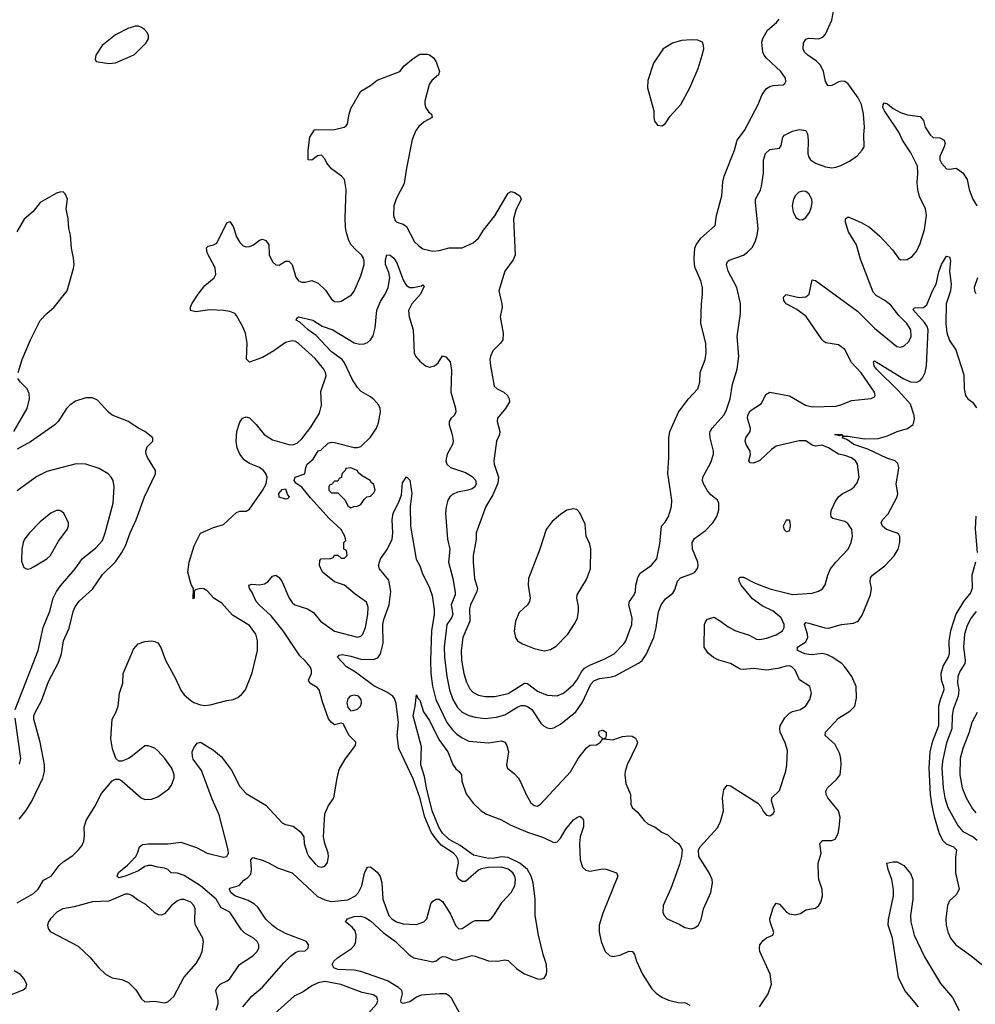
# Model space of a CAD drawing. Header units: inches. Extents: x 1682530 to 1839546, y 640742 to 791647.
# Tile 45 of 256: x 1689325 to 1695167, y 682166 to 688188. Entities that reach past the tile are written whole.
import ezdxf

# ---------------------------------------------------------------- set-up
doc = ezdxf.new("R2010")
doc.units = ezdxf.units.IN
doc.header["$MEASUREMENT"] = 0
doc.layers.add('B6688', color=7, linetype='Continuous')
doc.layers.add('B6698', color=7, linetype='Continuous')

msp = doc.modelspace()

# ---------------------------------------------------------------- linework, layer by layer
at = {"layer": 'B6688', "color": 5}
for points, elevation in [([(1690000, 688138.1), (1689990, 688135), (1689910, 688094.8), (1689829, 688030), (1689790.7, 687970), (1689785.4, 687945.4), (1689791.6, 687931.6), (1689870, 687920.5), (1689910, 687924.4), (1690000, 687962.7)], 620), ([(1689314.5, 686030), (1689340.5, 686110), (1689391.5, 686230), (1689450, 686347.3), (1689489.6, 686390), (1689535.1, 686430), (1689614, 686530), (1689653.6, 686666.4), (1689657.2, 686690), (1689652.7, 686730), (1689641.6, 686790), (1689635.6, 686870), (1689624.5, 686910), (1689620.9, 686970), (1689609.4, 687030), (1689617.2, 687090), (1689602, 687122), (1689590, 687134), (1689570, 687133.2), (1689550, 687126), (1689450.3, 687069.7), (1689406, 687014), (1689352.7, 686967.3), (1689306.7, 686890)], 620), ([(1689287.8, 685670), (1689369.8, 685810), (1689383.9, 685870), (1689381.6, 685901.6), (1689370.8, 685930.8), (1689329.5, 685970), (1689314.2, 685994.2)], 620), ([(1690000, 685723), (1689989.5, 685730), (1689889.8, 685769.8), (1689867, 685787), (1689800.4, 685860.4), (1689770, 685874.3), (1689730, 685876), (1689665.9, 685854.1), (1689630.4, 685830), (1689610.3, 685810), (1689559.5, 685730), (1689539.3, 685710), (1689390, 685606), (1689310, 685560.5)], 620), ([(1689296.3, 683970), (1689437, 684330), (1689468.4, 684471.6), (1689508.9, 684570), (1689529.8, 684650), (1689548.9, 684690), (1689573.8, 684726.2), (1689664.2, 684830), (1689706.6, 684890), (1689790, 684957.6), (1689830, 685003.6), (1689847.9, 685050), (1689896.1, 685230), (1689902.4, 685330), (1689895.6, 685370), (1689884.5, 685390), (1689864.5, 685410), (1689810, 685444), (1689730, 685469.7), (1689670, 685470.9), (1689490, 685424.7), (1689430, 685394.3), (1689310, 685306.9)], 640), ([(1689321.7, 683298.3), (1689362.8, 683350), (1689396.2, 683403.8), (1689466.8, 683550), (1689475.8, 683590), (1689476.2, 683630), (1689450.6, 683770), (1689411.8, 683910), (1689411.9, 683930), (1689418.4, 683950), (1689457.9, 684022.1), (1689500, 684140), (1689562.8, 684257.2), (1689579.4, 684310), (1689591.8, 684388.2), (1689626.1, 684466.1), (1689651.6, 684568.4), (1689663, 684597), (1689688.3, 684631.7), (1689770, 684705.3), (1689830, 684794.3), (1689910, 684871.7), (1689950, 684928.9), (1689971.4, 684970), (1690000, 685049.3)], 620), ([(1690000, 683676.3), (1689990, 683669.7), (1689950, 683653.3), (1689930, 683654), (1689912, 683670), (1689892, 683728), (1689882, 683790), (1689889.6, 683910), (1689911.5, 683950), (1689926.3, 683990), (1689935.4, 684070), (1689954.7, 684130), (1689958, 684190), (1690000, 684289.6)], 580), ([(1689324.3, 683635.7), (1689331.1, 683668.9), (1689296.2, 683916.2)], 640), ([(1689310, 682787.6), (1689410, 682844.6), (1689436.9, 682870), (1689470, 682925.3), (1689517.4, 682950), (1689565.2, 683014.8), (1689590, 683037.1), (1689650, 683076.9), (1689684, 683110), (1689704.2, 683135.8), (1689716.4, 683163.6), (1689720.7, 683199.3), (1689718.8, 683250), (1689730.8, 683290), (1689785, 683375), (1689824.9, 683455.1), (1689890, 683532.7), (1689910, 683542.4), (1689930, 683542.4), (1689950, 683532.4), (1690000, 683488.9)], 580), ([(1690000, 682961.9), (1689969.8, 682949.8), (1689930, 682939.5), (1689920.7, 682950), (1689928.2, 682971.8), (1689983.3, 683016.7), (1690000, 683034.1)], 560), ([(1690000, 682836), (1689990, 682840.5), (1689970, 682839.1), (1689870, 682796.2), (1689770, 682792.8), (1689657.4, 682762.6), (1689589, 682751), (1689551.1, 682730), (1689513.2, 682690), (1689500.7, 682670), (1689495.3, 682650), (1689498.9, 682630), (1689511.3, 682611.3), (1689681.5, 682521.5), (1689753.6, 682453.6), (1689807.6, 682390), (1689850, 682350.3), (1689890, 682328.8), (1689950, 682317.6), (1689990, 682299.3), (1690000, 682289)], 580), ([(1689250, 682217.1), (1689345.3, 682254.7), (1689364.5, 682270), (1689367.8, 682290), (1689350, 682325.1), (1689330, 682349.6), (1689290, 682371.2)], 580)]:
    msp.add_lwpolyline(points, dxfattribs=dict(at, elevation=elevation))
at = {"layer": 'B6688', "color": 5, "elevation": 660}
msp.add_lwpolyline([(1689550, 685186.3), (1689515.5, 685170), (1689450, 685116.2), (1689384.4, 685050), (1689354, 685010), (1689345.3, 684990), (1689337.6, 684950), (1689336.3, 684876.3), (1689350, 684838), (1689370, 684827.7), (1689390, 684830.6), (1689410, 684841.6), (1689489.6, 684890), (1689510, 684908.8), (1689561.8, 684998.2), (1689614, 685070), (1689622, 685090), (1689622, 685110), (1689594.5, 685170), (1689580.5, 685180.5), (1689570, 685185.6)], close=True, dxfattribs=at)
at = {"layer": 'B6698', "color": 5}
for points, elevation in [([(1690000, 683034.1), (1690034.5, 683070), (1690045.3, 683090), (1690056.2, 683130), (1690075.8, 683144.2), (1690112, 683148), (1690233.1, 683146.9), (1690310, 683157.8), (1690404.8, 683124.8), (1690470, 683090.1), (1690570, 683066.6), (1690590.9, 683070), (1690600.7, 683090), (1690599.9, 683110), (1690544.7, 683324.7), (1690500.4, 683420.4), (1690435.6, 683595.6), (1690385.9, 683665.9), (1690380.8, 683680.8), (1690379.3, 683710), (1690390, 683734.9), (1690410, 683763.1), (1690430, 683768.7), (1690450, 683757.4), (1690510, 683720.3), (1690558.9, 683678.9), (1690618.6, 683598.6), (1690670, 683498.9), (1690710, 683455.6), (1690830, 683384.9), (1690930, 683277.1), (1690950, 683266.4), (1690995.8, 683255.8), (1691040.5, 683220.5), (1691062, 683190), (1691063, 683150), (1691081.7, 683090), (1691092, 683070), (1691130, 683024.4), (1691150, 683008.8), (1691170, 683004.9), (1691190, 683010.6), (1691206.2, 683033.8), (1691212.8, 683070), (1691211.1, 683090), (1691189.6, 683150), (1691181.6, 683190), (1691190, 683332), (1691210, 683378), (1691245.2, 683430), (1691265.1, 683550), (1691278.4, 683601.6), (1691314.2, 683665.8), (1691377.2, 683750), (1691379, 683770), (1691339, 683810), (1691302, 683882), (1691290, 683886), (1691250, 683875.3), (1691230, 683889), (1691211.9, 683911.9), (1691175.2, 684015.2), (1691156.3, 684090), (1691143.3, 684103.3), (1691098.4, 684130), (1691090, 684149), (1691108.3, 684190), (1691108.6, 684210), (1691099.8, 684230), (1691070, 684266.4), (1691036.6, 684296.7), (1690935.7, 684450), (1690862.4, 684542.4), (1690790, 684606.2), (1690770.7, 684630), (1690745.6, 684685.6), (1690729.4, 684710), (1690726, 684730), (1690743.6, 684736.4), (1690790, 684731.6), (1690822, 684738), (1690841.6, 684750), (1690870, 684785.5), (1690890, 684790.5), (1690910, 684776.4), (1690928.9, 684750), (1690970, 684653.4), (1690990, 684623.8), (1691007.7, 684610), (1691084.7, 684584.7), (1691121.6, 684561.6), (1691163.7, 684510), (1691250, 684448.4), (1691390, 684411.8), (1691410, 684417.6), (1691422.4, 684430), (1691439.3, 684470), (1691453.2, 684550), (1691454.9, 684594.9), (1691445.7, 684625.7), (1691375.2, 684675.2), (1691310, 684729.4), (1691250, 684749.4), (1691176, 684810), (1691157.2, 684850), (1691160.4, 684879.6), (1691168.7, 684891.3), (1691227.3, 684892.7), (1691242, 684898), (1691250, 684914), (1691270, 684914), (1691290, 684894), (1691310, 684894), (1691326, 684910), (1691322, 684942), (1691306, 684950), (1691306, 684990), (1691318, 685002), (1691312.7, 685030), (1691289.2, 685070), (1691216.3, 685136.3), (1691102.7, 685262.7), (1691050, 685329.2), (1691013.6, 685353.6), (1691002, 685370), (1691009, 685390), (1691068, 685410), (1691073.2, 685450), (1691082.4, 685470), (1691119.3, 685500.7), (1691150, 685550.2), (1691164.7, 685555.3), (1691210, 685597.4), (1691230, 685603.7), (1691250, 685601.7), (1691370, 685570.6), (1691390, 685570.7), (1691410, 685577.3), (1691470, 685635.5), (1691506, 685690), (1691517.4, 685722.6), (1691529.7, 685790.3), (1691528.3, 685810), (1691519.7, 685830), (1691490, 685864), (1691470, 685880.9), (1691413, 685913), (1691390, 685938), (1691357.8, 685990), (1691310.5, 686090), (1691295.4, 686110), (1691230, 686156.7), (1691136.2, 686256.2), (1691089, 686290), (1691037.3, 686337.3), (1691014.5, 686350), (1691018.6, 686361.4), (1691028.7, 686370), (1691117.6, 686350), (1691173.4, 686313.4), (1691239.6, 686290), (1691370, 686211.4), (1691403.8, 686203.8), (1691430, 686205.6), (1691450, 686213.6), (1691469.7, 686230), (1691485.4, 686254.6), (1691497.8, 686302.2), (1691509, 686411), (1691530, 686463.6), (1691559.5, 686510), (1691576.7, 686550), (1691587.3, 686610), (1691581, 686641), (1691560.3, 686690), (1691560.4, 686719.6), (1691569.7, 686750.3), (1691590, 686748.4), (1691612.1, 686730), (1691630, 686701.3), (1691670.1, 686590.1), (1691690, 686561.5), (1691710, 686550.2), (1691729.2, 686549.2), (1691780.1, 686559.9), (1691790, 686566.8), (1691797.3, 686557.3), (1691774.7, 686510), (1691721.3, 686450), (1691700.8, 686410), (1691706.2, 686370), (1691731, 686290), (1691736.9, 686150), (1691744.6, 686130), (1691770, 686098.7), (1691806, 686070), (1691830, 686061.7), (1691860.9, 686070), (1691882, 686090), (1691910, 686131), (1691930, 686126), (1691956.2, 686096.2), (1691965.2, 686045.2), (1691961.4, 685910), (1691988.5, 685811.5), (1691990.4, 685790), (1691982, 685770), (1691962, 685750), (1691950.4, 685730), (1691950.4, 685709.6), (1691969, 685650), (1691974.3, 685610), (1691970, 685589.3), (1691938.4, 685530), (1691930.4, 685490), (1691935.5, 685470), (1691959.1, 685450), (1692050, 685418), (1692090, 685395), (1692111.7, 685371.7), (1692116, 685350), (1692107.2, 685330), (1692090, 685319.3), (1692064, 685310), (1692001.5, 685298.5), (1691974.1, 685285.9), (1691954.6, 685270), (1691942.3, 685250), (1691931.3, 685208.7), (1691927.8, 685170), (1691939.7, 685010), (1691953.7, 684950), (1691946.2, 684870), (1691973.6, 684770), (1691985.9, 684685.9), (1691986, 684670), (1691962.1, 684610), (1691972.2, 684550), (1691963.7, 684530), (1691935.8, 684490), (1691919.9, 684350), (1691921.3, 684290), (1691935.6, 684170), (1691951.7, 684090), (1691973.3, 684030), (1692001.4, 683981.4), (1692030, 683952.9), (1692070, 683932.1), (1692110, 683921.7), (1692170, 683914.8), (1692238.7, 683921.3), (1692290, 683936.8), (1692370, 683985.4), (1692390, 683992.8), (1692410, 683992.8), (1692430, 683986.7), (1692456.5, 683970), (1692510, 683886), (1692526, 683870), (1692550, 683857), (1692570, 683853.7), (1692590, 683858), (1692630, 683879.6), (1692724.4, 683955.6), (1692765.7, 684014.3), (1692816.9, 684123.1), (1692834.9, 684145.1), (1692870, 684158.9), (1692933.1, 684166.9), (1692964.1, 684175.9), (1693107.9, 684252.1), (1693130.7, 684269.3), (1693155, 684305), (1693200.7, 684410), (1693216.5, 684470), (1693230, 684566.8), (1693246.6, 684610), (1693273.3, 684646.7), (1693318.6, 684681.4), (1693330, 684700.5), (1693346.9, 684753.1), (1693365.1, 684774.9), (1693438.8, 684801.2), (1693451.8, 684810), (1693468.2, 684831.8), (1693473, 684850), (1693469.7, 684870), (1693437.9, 684950), (1693436.5, 684990), (1693450, 685015.3), (1693517, 685063), (1693563, 685110), (1693586.3, 685150), (1693599.7, 685190), (1693599.6, 685230), (1693589.7, 685249.7), (1693550, 685282.4), (1693530, 685305.6), (1693504.7, 685350), (1693499.7, 685370), (1693500.4, 685390), (1693550, 685480.4), (1693566.4, 685530), (1693566.4, 685550), (1693545, 685630), (1693543.9, 685656.1), (1693546.6, 685670), (1693558.8, 685690), (1693630, 685768.9), (1693643.8, 685796.2), (1693667.7, 685870), (1693681.7, 685958.3), (1693710.8, 686050), (1693722, 686130), (1693710.9, 686250.9), (1693731.7, 686390), (1693731.5, 686451.5), (1693709.8, 686550), (1693655.3, 686650), (1693645.7, 686690), (1693651.1, 686708.9), (1693662.7, 686717.3), (1693750, 686747.9), (1693774.9, 686765.1), (1693803.7, 686796.3), (1693823.9, 686836.1), (1693834, 686870), (1693838.4, 686910), (1693822, 687070), (1693823.6, 687090), (1693854, 687146), (1693860.5, 687170), (1693871.1, 687250), (1693870.9, 687329.1), (1693883.5, 687370), (1693910, 687393.1), (1693970, 687402.4), (1693980.8, 687419.2), (1693989.6, 687470), (1693999.4, 687480.6), (1694050, 687506.4), (1694090, 687517.1), (1694130, 687510.6), (1694141.6, 687490), (1694144.9, 687450), (1694142.5, 687370), (1694147.1, 687350), (1694158.4, 687330), (1694190, 687309.4), (1694250, 687287.3), (1694290, 687281.5), (1694314.7, 687285.3), (1694344.6, 687295.4), (1694397.4, 687322.6), (1694445.1, 687354.9), (1694476, 687390), (1694487, 687410), (1694485.6, 687485.6), (1694489.8, 687530.2), (1694483.7, 687610), (1694470.5, 687670), (1694450, 687709.7), (1694390, 687794.7), (1694370, 687809.6), (1694350, 687811.3), (1694333.3, 687806.7), (1694290, 687784.5), (1694270, 687782.7), (1694266, 687786), (1694250, 687809), (1694239.3, 687870), (1694220.3, 687910), (1694195, 687935), (1694142.7, 687970), (1694122.4, 687990), (1694113.5, 688010), (1694116.6, 688043.4), (1694131.5, 688068.5), (1694150, 688074), (1694210, 688070.3), (1694237.3, 688082.7), (1694250, 688099.1), (1694290, 688184.9), (1694302, 688250)], 560), ([(1690000, 684289.6), (1690020.9, 684339.1), (1690049.3, 684370), (1690090, 684384.4), (1690130, 684388.2), (1690150, 684386), (1690170, 684376.3), (1690187.8, 684347.8), (1690216.9, 684270), (1690277.9, 684157.9), (1690310, 684086.9), (1690330, 684059.7), (1690370, 684024.5), (1690390, 684011.3), (1690430, 683997.3), (1690453.9, 683993.9), (1690490, 683996.9), (1690590, 684024), (1690630, 684030.3), (1690658, 684042), (1690680.1, 684059.9), (1690704.5, 684090), (1690746.2, 684193.8), (1690778.9, 684330), (1690778.9, 684390), (1690768.3, 684430), (1690730, 684482), (1690626, 684546), (1690559.6, 684619.6), (1690511, 684651), (1690470, 684694.5), (1690450, 684706.6), (1690430, 684709.2), (1690398, 684702), (1690391.6, 684688.4), (1690391, 684650), (1690386, 684646), (1690388, 684710), (1690372.7, 684732.7), (1690352, 684810), (1690361.3, 684870), (1690391.3, 684970), (1690430, 685048), (1690510, 685082.4), (1690570, 685100.7), (1690650, 685174.9), (1690670, 685181.3), (1690710, 685181.3), (1690730, 685195.3), (1690810, 685307.8), (1690832.3, 685350), (1690837.4, 685390), (1690830, 685411.6), (1690815.8, 685430), (1690790, 685449.7), (1690730, 685472.6), (1690696.9, 685496.9), (1690669.8, 685529.8), (1690653.5, 685570), (1690647.2, 685610), (1690652.8, 685670), (1690670, 685726), (1690686, 685750), (1690710, 685759.1), (1690730, 685753), (1690770, 685712.7), (1690819.6, 685650), (1690870, 685618.5), (1690970, 685589.2), (1690991.7, 685588.3), (1691021.4, 685598.6), (1691050, 685625.3), (1691105, 685695), (1691158, 685782), (1691168.9, 685830), (1691165.7, 685914.3), (1691198, 686010), (1691194.3, 686030), (1691183.1, 686050), (1691130, 686115.3), (1691030, 686207.4), (1691010, 686219.8), (1690990, 686224.2), (1690950, 686212.7), (1690878.4, 686161.7), (1690810, 686122.5), (1690730, 686093.2), (1690712, 686112), (1690715.4, 686210), (1690704.7, 686270), (1690688, 686310), (1690650, 686379.3), (1690639.3, 686390), (1690610, 686402.9), (1690570, 686409.6), (1690487.5, 686412.5), (1690400.5, 686400.5), (1690369.7, 686409.7), (1690368.3, 686430), (1690376.9, 686450), (1690415.1, 686510), (1690457.3, 686562.7), (1690513.3, 686610), (1690524, 686630), (1690519.1, 686670), (1690470, 686762.7), (1690467.2, 686792.8), (1690477.6, 686802.4), (1690510, 686810.3), (1690530, 686820.3), (1690590, 686944.9), (1690610, 686953), (1690630, 686922.8), (1690650, 686860.7), (1690670, 686825.5), (1690690, 686805.5), (1690710, 686798), (1690730, 686801.6), (1690753.2, 686810), (1690790, 686839.1), (1690810, 686845.5), (1690830, 686837.3), (1690848.2, 686810), (1690850.3, 686750), (1690870, 686706), (1690890, 686688.5), (1690910, 686686.7), (1690950, 686710.5), (1690970.8, 686710), (1690990.5, 686690), (1691013.2, 686613.2), (1691030, 686591), (1691050, 686582.8), (1691070, 686582.8), (1691110, 686593.4), (1691150, 686576.4), (1691194.2, 686534.2), (1691230, 686478), (1691250, 686464.4), (1691270, 686461.3), (1691290, 686466.7), (1691354, 686506), (1691370, 686527.7), (1691410, 686620.5), (1691429.7, 686689.7), (1691429.8, 686710), (1691426.2, 686730), (1691414.5, 686750), (1691379.3, 686779.3), (1691350.6, 686810.6), (1691336.9, 686836.9), (1691323.3, 686883.3), (1691316.8, 686916.8), (1691314.9, 686974.9), (1691320.9, 687150), (1691310.7, 687210), (1691291.4, 687231.4), (1691230, 687274.7), (1691202.4, 687310), (1691190, 687337.2), (1691170, 687359), (1691144.9, 687355.1), (1691110, 687329), (1691088, 687330), (1691088.9, 687388.9), (1691099, 687470), (1691126.8, 687513.2), (1691250, 687515.5), (1691308, 687530), (1691321.2, 687538.8), (1691329.4, 687550.6), (1691338.4, 687610), (1691350, 687644.7), (1691409.4, 687750.6), (1691470, 687784.7), (1691510, 687818), (1691649.3, 687870.7), (1691675.5, 687904.5), (1691730, 687951), (1691770, 687976), (1691816, 687976), (1691830, 687972), (1691854.4, 687954.4), (1691871.3, 687930), (1691890.8, 687870), (1691886, 687850), (1691844.2, 687815.8), (1691828.1, 687791.9), (1691801.6, 687690), (1691800.7, 687670), (1691807.8, 687647.8), (1691824.4, 687624.5), (1691841.6, 687610), (1691847.3, 687590), (1691797.8, 687562.2), (1691764.9, 687535.1), (1691745.8, 687510), (1691724.2, 687455.8), (1691686.7, 687270), (1691674.9, 687185.1), (1691626.9, 687093.1), (1691612.4, 687050), (1691608.9, 686988.9), (1691619.9, 686959.9), (1691630.3, 686950.3), (1691670, 686937), (1691690, 686923.7), (1691738.9, 686830), (1691763.8, 686803.8), (1691790, 686787), (1691850, 686772.9), (1691890, 686776.9), (1691950, 686791.7), (1692030, 686793.4), (1692096.6, 686823.4), (1692128.7, 686851.3), (1692159.6, 686900.4), (1692230, 686988.8), (1692310, 687127.7), (1692330, 687137.1), (1692350, 687130.4), (1692382.8, 687110), (1692390.4, 687090.4), (1692356.8, 687023.2), (1692343.2, 686970), (1692354, 686750), (1692341.4, 686718.6), (1692290.3, 686650), (1692253, 686530), (1692272, 686450), (1692273.3, 686426.7), (1692261.7, 686370), (1692280.8, 686270), (1692278.2, 686230), (1692264.7, 686210), (1692217.5, 686162.5), (1692202.8, 686130), (1692199.7, 686110), (1692202.4, 686070), (1692226, 685946), (1692242.8, 685930), (1692284.9, 685910), (1692306.4, 685890), (1692317.6, 685870), (1692318.4, 685850), (1692294.9, 685810), (1692246.7, 685750), (1692243.1, 685730), (1692259.3, 685670), (1692258, 685650), (1692240.3, 685610), (1692223.9, 685490), (1692225.2, 685470), (1692251.9, 685390), (1692247.7, 685352.3), (1692217.5, 685282.5), (1692175, 685210), (1692116, 685050), (1692114.5, 685010), (1692097.6, 684910), (1692096.3, 684870), (1692105.6, 684770), (1692123.5, 684710), (1692118.4, 684690), (1692080.1, 684610), (1692075.2, 684584.8), (1692075.9, 684510), (1692034.4, 684410), (1692024.4, 684330), (1692026.4, 684270), (1692038.9, 684190), (1692056.2, 684136.2), (1692075.7, 684095.7), (1692094.8, 684074.8), (1692130, 684057.4), (1692170, 684048.8), (1692230, 684048.8), (1692310, 684067.5), (1692410, 684129.6), (1692430, 684127.8), (1692490, 684081.2), (1692550, 684057.6), (1692610, 684052.9), (1692650, 684068.7), (1692710, 684122), (1692731.2, 684148.8), (1692759.6, 684200.4), (1692778.6, 684221.4), (1692810, 684240.8), (1692901.4, 684278.6), (1692958, 684310), (1693018.2, 684370), (1693030.7, 684390), (1693067, 684490), (1693069.2, 684530), (1693047.9, 684610), (1693052.7, 684630), (1693081.3, 684670), (1693089.2, 684690), (1693090.6, 684730), (1693102.9, 684777.1), (1693118, 684802), (1693186, 684850), (1693220.4, 684890), (1693238.5, 684981.5), (1693248.8, 685091.2), (1693270, 685114.8), (1693291.8, 685150), (1693309.6, 685210), (1693311.3, 685250), (1693286.7, 685413.3), (1693293.5, 685510), (1693292.9, 685630), (1693299.8, 685670), (1693352.7, 685787.3), (1693412.2, 685867.8), (1693471.2, 685930), (1693482.6, 685970), (1693484.4, 686030), (1693514.5, 686110), (1693522.2, 686150), (1693519.7, 686210), (1693488.9, 686330), (1693492, 686450), (1693499.8, 686510), (1693498.2, 686550), (1693488.9, 686590), (1693454.2, 686670), (1693449.8, 686690), (1693447.2, 686730), (1693451.7, 686790), (1693459.3, 686810), (1693488.7, 686851.3), (1693575.6, 686930), (1693584.2, 686990), (1693617.4, 687110), (1693623.8, 687196.2), (1693630.8, 687230), (1693695.1, 687390), (1693710.8, 687450), (1693756.4, 687510), (1693838.7, 687670), (1693863.1, 687730), (1693890, 687767), (1693910, 687779.5), (1693930, 687785.3), (1693991.4, 687788.6), (1694003.2, 687796.8), (1694009.3, 687810), (1694006.6, 687830), (1693978.4, 687870), (1693890, 687952.2), (1693876.5, 687970), (1693868.5, 687990), (1693862.3, 688050), (1693867.8, 688072.2), (1693897.3, 688122.7), (1693950.9, 688170), (1693968.5, 688190)], 580), ([(1690000, 687962.7), (1690026.1, 687973.9), (1690095.5, 688044.5), (1690111.5, 688070), (1690111.3, 688090), (1690104.2, 688110), (1690087.7, 688127.7), (1690070, 688140.5), (1690050, 688147.1), (1690030, 688147.2), (1690000, 688138.1)], 620), ([(1690689.1, 682150), (1690744, 682216), (1690810, 682271.6), (1690939.3, 682420.7), (1690979.5, 682460.4), (1691010, 682484), (1691030, 682490.4), (1691070, 682494), (1691089.2, 682510), (1691089.3, 682530), (1691077.2, 682550), (1690950, 682600.3), (1690894.7, 682630), (1690870, 682648.6), (1690830, 682688), (1690780.7, 682760.7), (1690759.3, 682779.3), (1690721.9, 682801.9), (1690638.9, 682830), (1690616.3, 682850), (1690607.6, 682870), (1690610, 682876), (1690667.3, 682892.7), (1690695.1, 682924.9), (1690718.9, 682941.1), (1690738, 682962), (1690742, 682990), (1690738, 683050), (1690750, 683064), (1690810, 683047.2), (1690850, 683030.2), (1690900.7, 683000.7), (1690990, 682971), (1691145.8, 682825.8), (1691190, 682804.7), (1691230, 682794.4), (1691330, 682805.3), (1691378, 682830), (1691396.5, 682850), (1691417.2, 682890), (1691432.6, 682967.4), (1691444.6, 682995.4), (1691450, 683004), (1691470, 683007.7), (1691510, 682974), (1691527.8, 682947.8), (1691538.9, 682910), (1691545.4, 682810), (1691582.3, 682710), (1691599.1, 682690), (1691628.8, 682670), (1691670, 682659.3), (1691750, 682653.4), (1691796, 682670), (1691813.6, 682690), (1691838.5, 682781.5), (1691850, 682798), (1691870, 682808.4), (1691890, 682808.4), (1691912.4, 682792.4), (1691958.5, 682718.5), (1691990, 682646.4), (1692010, 682628.8), (1692030, 682629), (1692090, 682670.3), (1692110, 682678), (1692190, 682679.5), (1692210, 682694), (1692225.9, 682714.1), (1692273.6, 682790), (1692329.3, 682850.7), (1692351.9, 682890), (1692356.2, 682930), (1692351.6, 682950), (1692339.2, 682970), (1692310, 682992.3), (1692270, 683005.7), (1692190, 683003.4), (1692145.3, 682994.7), (1692130, 682987.4), (1692050, 682917.4), (1692030, 682916.9), (1692010, 682932), (1691998.9, 682950), (1691996, 682970), (1692007, 683030), (1692004.9, 683050), (1691995.2, 683070), (1691975.9, 683090), (1691900.5, 683140.5), (1691863.8, 683183.8), (1691840, 683220), (1691800.6, 683310), (1691770, 683431.9), (1691730, 683544.8), (1691643.2, 683730), (1691632.7, 683810), (1691641.1, 683890), (1691626.5, 684006.5), (1691616.2, 684036.2), (1691606, 684050), (1691570, 684075.5), (1691490, 684114.4), (1691378.2, 684198.2), (1691322, 684230), (1691268.3, 684290), (1691278.4, 684301.6), (1691295.1, 684304.9), (1691350, 684294.5), (1691410, 684276.4), (1691484.6, 684275.4), (1691514.1, 684285.9), (1691531.4, 684310), (1691545.9, 684374.1), (1691544.2, 684490), (1691550, 684519.5), (1691584.3, 684610), (1691592.6, 684690), (1691581, 684761), (1691524.7, 684830), (1691517.3, 684850), (1691529.8, 684890), (1691572.1, 684947.9), (1691602.4, 685010), (1691606.4, 685050), (1691602.4, 685130), (1691608.3, 685170), (1691642.5, 685237.5), (1691657.8, 685282.2), (1691665.6, 685354.4), (1691690, 685392), (1691710, 685372), (1691721.3, 685290), (1691712.4, 685210), (1691714.2, 685090), (1691749.2, 684889.2), (1691770, 684847.7), (1691784.7, 684804.7), (1691830, 684713.4), (1691845.4, 684665.4), (1691858.4, 684581.6), (1691858.9, 684550), (1691841.5, 684450), (1691835.6, 684270), (1691838.3, 684190), (1691849.1, 684110.9), (1691869.7, 684030), (1691936.4, 683890), (1691970, 683844.5), (1691997.4, 683817.4), (1692030, 683795), (1692070, 683776.3), (1692190, 683765.2), (1692270, 683778), (1692290, 683770.4), (1692302.3, 683750), (1692312.6, 683710), (1692301.6, 683630), (1692306.8, 683610), (1692350, 683575.5), (1692371.2, 683551.2), (1692387.1, 683527.1), (1692420.3, 683450), (1692450, 683399.3), (1692470, 683381.3), (1692490, 683378.7), (1692510, 683392.2), (1692692.2, 683587.8), (1692739.7, 683670), (1692790, 683735.3), (1692810, 683751.7), (1692850, 683752.2), (1692876.3, 683770), (1692889.2, 683790), (1692867.3, 683810), (1692866, 683830), (1692870, 683838), (1692890, 683842.8), (1692910.6, 683830.6), (1692910.6, 683809.4), (1692905.4, 683794.6), (1692894, 683790), (1692950, 683784.4), (1693010, 683803.1), (1693048.2, 683808.2), (1693070, 683805.5), (1693090, 683794), (1693101.6, 683770), (1693096.5, 683750), (1693038.8, 683630), (1693025.8, 683590), (1693024, 683570), (1693030, 683516), (1693059.5, 683450), (1693061.6, 683390), (1693068, 683370), (1693102.3, 683342.3), (1693142.4, 683290), (1693165.5, 683270), (1693208.9, 683248.9), (1693250, 683219.1), (1693290, 683200.7), (1693326, 683166), (1693351.3, 683150), (1693366.8, 683130), (1693374, 683110), (1693370.8, 683070), (1693358.5, 683021.5), (1693305.8, 682874.2), (1693258, 682770), (1693256.4, 682730), (1693263.8, 682710), (1693282.8, 682690), (1693357, 682657), (1693390, 682636.3), (1693430, 682628.2), (1693450, 682633.4), (1693472.7, 682647.3), (1693490, 682684.7), (1693506, 682750), (1693549.6, 682850), (1693560.9, 682910), (1693558, 682930), (1693540.7, 682970), (1693477.2, 683070), (1693474, 683110), (1693484, 683130), (1693590, 683246), (1693610, 683284.7), (1693627.6, 683350), (1693622, 683430), (1693630, 683478), (1693650, 683506), (1693670, 683502), (1693836.7, 683396.7), (1693856.5, 683376.5), (1693870, 683346.8), (1693890, 683322), (1693910, 683319.1), (1693930, 683331), (1693938.4, 683350), (1693921.6, 683410), (1693922, 683430), (1693970, 683474.8), (1694007.7, 683592.3), (1694015.1, 683630), (1694018.4, 683718.4), (1694004.5, 683764.5), (1693974.7, 683830), (1693971.1, 683850), (1693973.7, 683870), (1694001.6, 683918.4), (1694030, 683946.7), (1694050, 683957.6), (1694099, 683970), (1694130, 683990.6), (1694155.6, 684030), (1694165.1, 684070), (1694155.1, 684110), (1694091.1, 684151.1), (1694064.7, 684210), (1694046, 684230), (1694030, 684235.3), (1694010, 684234.4), (1693960.4, 684219.6), (1693890.2, 684209.8), (1693810, 684220.3), (1693750, 684213.1), (1693730, 684215.6), (1693670, 684249.8), (1693599.3, 684270), (1693567, 684287), (1693533.1, 684313.1), (1693509.8, 684349.8), (1693511.1, 684490), (1693518.9, 684510), (1693530, 684522), (1693570, 684533), (1693610, 684510.3), (1693655.6, 684475.6), (1693702.4, 684450), (1693784.5, 684424.5), (1693830, 684399.7), (1693850, 684396.8), (1693890, 684404.8), (1693950, 684425), (1693988.3, 684450), (1693997.8, 684470), (1693998.2, 684490), (1693979.9, 684530), (1693931.5, 684570), (1693863.8, 684603.8), (1693805.1, 684645.1), (1693735.6, 684730), (1693724.4, 684750), (1693720.7, 684770), (1693730, 684779.3), (1693750, 684777.8), (1693821.6, 684741.6), (1693910, 684706.4), (1694050, 684673), (1694170, 684681.2), (1694208, 684692.1), (1694232.1, 684707.9), (1694248.8, 684731.2), (1694264.5, 684790), (1694282, 684830), (1694313.1, 684870), (1694388.7, 684950), (1694407, 684990), (1694415.5, 685030), (1694412.3, 685070), (1694387.6, 685107.6), (1694370, 685119.1), (1694296.6, 685136.6), (1694285.3, 685145.3), (1694283.1, 685170), (1694288.5, 685190), (1694310, 685239.1), (1694330.8, 685269.2), (1694352.8, 685287.2), (1694406.1, 685313.9), (1694427, 685330), (1694443.7, 685356.3), (1694456.3, 685390), (1694447.1, 685470), (1694433.5, 685490), (1694410, 685507.7), (1694370, 685522.5), (1694330, 685530.6), (1694269.8, 685570), (1694230, 685586.4), (1694190, 685579.8), (1694170, 685585.6), (1694130, 685613), (1694090, 685612.2), (1693950, 685579.3), (1693920.3, 685559.7), (1693850, 685491.1), (1693810, 685475.6), (1693790, 685477.2), (1693782, 685490), (1693792.1, 685527.9), (1693791.1, 685550), (1693765.1, 685590), (1693758.9, 685610), (1693763.5, 685630), (1693790.6, 685669.4), (1693793.2, 685686.8), (1693774.7, 685750), (1693776.5, 685770), (1693790, 685795.4), (1693859.3, 685840.7), (1693885.3, 685894.7), (1693910, 685910.3), (1694030, 685887.6), (1694128, 685830), (1694170, 685820.8), (1694315.2, 685824.8), (1694350, 685833.7), (1694410, 685859.5), (1694530, 685870.7), (1694550, 685881), (1694555.1, 685890), (1694551.3, 685910), (1694470, 686028.3), (1694410.6, 686090.6), (1694370, 686170.8), (1694330, 686199.8), (1694252.5, 686212.5), (1694240.4, 686220.4), (1694229.9, 686229.9), (1694133.2, 686373.2), (1694075.9, 686415.9), (1694009.7, 686450), (1693997.2, 686470), (1693994.7, 686490), (1694010, 686507.4), (1694090, 686487.9), (1694130, 686493.5), (1694150.7, 686510), (1694170, 686596.3), (1694190, 686593.4), (1694445.9, 686405.9), (1694550, 686302), (1694688, 686190), (1694710, 686184.9), (1694730, 686191.8), (1694759.9, 686220.1), (1694773.7, 686250), (1694773.3, 686290), (1694749, 686330), (1694698.3, 686378.3), (1694650, 686442.8), (1694614, 686470), (1694560.4, 686500.4), (1694541.5, 686521.5), (1694464.1, 686724.1), (1694440.9, 686810), (1694390.8, 686890), (1694373.3, 686950), (1694372.7, 686970), (1694390, 686981.6), (1694470, 686947.9), (1694519.3, 686919.3), (1694583.9, 686863.9), (1694660.7, 686780.7), (1694696.3, 686730), (1694710, 686719.3), (1694750, 686722), (1694781, 686739), (1694810, 686774), (1694830, 686818.8), (1694855.6, 686904.4), (1694868.4, 686990), (1694861.6, 687030), (1694826.4, 687106.4), (1694815, 687150), (1694811.5, 687190), (1694816.3, 687250), (1694812.4, 687292.4), (1694773, 687373), (1694721.2, 687450), (1694699.8, 687499.8), (1694611.3, 687630), (1694602, 687650), (1694603.6, 687670), (1694610, 687679.1), (1694630, 687673), (1694664, 687644), (1694710, 687619.7), (1694753.2, 687606.8), (1694830, 687595.8), (1694850, 687570.7), (1694860.3, 687530), (1694890, 687483.1), (1694910, 687467), (1694950, 687464.2), (1694975.5, 687450), (1694982, 687430), (1694977, 687410), (1694948.9, 687350), (1694950.4, 687330), (1694961.1, 687310), (1694990, 687275.5), (1695010, 687272.7), (1695050, 687279.3), (1695090, 687250.6), (1695116.5, 687210), (1695130.2, 687150), (1695151, 687091), (1695176.5, 687050)], 540), ([(1693848.3, 682151.7), (1693901.1, 682230), (1693921.3, 682290), (1693913, 682350), (1693850, 682489.2), (1693846.6, 682510), (1693849.7, 682530), (1693870, 682556.4), (1693890, 682572.4), (1693929, 682590), (1693935.3, 682604.7), (1693913, 682670), (1693911.5, 682690), (1693930, 682756), (1693950, 682784), (1693970, 682779.1), (1694013, 682730), (1694030, 682719.5), (1694067.2, 682712.8), (1694097.5, 682722.5), (1694130, 682744.7), (1694190, 682754.8), (1694210, 682770.8), (1694222, 682790), (1694233.6, 682830), (1694230, 682868), (1694209.6, 682930), (1694207.3, 682950), (1694205.1, 683030), (1694223.5, 683090), (1694216.9, 683150), (1694232.9, 683167.1), (1694290, 683168), (1694310, 683177), (1694327.6, 683210), (1694334.6, 683245.4), (1694339.8, 683310), (1694330, 683349.5), (1694265.1, 683430), (1694255.8, 683450), (1694253.3, 683470), (1694263.6, 683490), (1694319.2, 683540.8), (1694340.4, 683570), (1694346.8, 683630), (1694345, 683670), (1694338.2, 683698.2), (1694310, 683755.6), (1694248, 683810), (1694251.1, 683830), (1694330, 683915.9), (1694400.6, 683959.4), (1694429.6, 683990), (1694441.1, 684038.9), (1694437.7, 684110), (1694412.9, 684170), (1694369, 684230), (1694349.8, 684250), (1694292.7, 684290), (1694263.3, 684303.3), (1694230, 684311.6), (1694170, 684303.2), (1694150, 684304.6), (1694125.1, 684310), (1694079.1, 684330), (1694078.9, 684350), (1694130, 684382.2), (1694142.9, 684410), (1694141.5, 684430), (1694121.8, 684490), (1694130, 684500.3), (1694150, 684497.6), (1694247.7, 684467.7), (1694270, 684466.1), (1694349.2, 684489.2), (1694423.1, 684496.9), (1694449.7, 684510.3), (1694474.5, 684545.5), (1694526.6, 684670), (1694532.6, 684710), (1694523.5, 684750), (1694526.3, 684773.7), (1694538.4, 684790), (1694613.1, 684846.9), (1694671.7, 684908.3), (1694695.1, 684950), (1694705.4, 684990), (1694706.2, 685026.2), (1694699.1, 685039.1), (1694688.3, 685048.3), (1694623.6, 685070), (1694599.7, 685090), (1694591.3, 685110), (1694599.6, 685130), (1694633.9, 685166.1), (1694689.8, 685270), (1694692.7, 685290), (1694682.9, 685350), (1694697.4, 685430), (1694699, 685450), (1694693.8, 685473.8), (1694676, 685490), (1694625.8, 685505.8), (1694510, 685560.4), (1694424.1, 685590), (1694380.8, 685620.8), (1694353.2, 685630), (1694358, 685638), (1694348.7, 685648.7), (1694336.3, 685643.7), (1694307, 685650), (1694351.3, 685650), (1694360.7, 685640.7), (1694390, 685641.5), (1694490, 685625.4), (1694572.6, 685627.4), (1694630, 685643.2), (1694690, 685670.2), (1694752.9, 685687.1), (1694787.2, 685712.8), (1694795.2, 685744.8), (1694793.5, 685766.5), (1694770, 685835.8), (1694697.3, 685917.3), (1694563.4, 686050), (1694548.6, 686070), (1694544.4, 686095.6), (1694550, 686101.6), (1694730, 685991.9), (1694770, 685973.2), (1694810, 685971.7), (1694830, 685981.3), (1694843.1, 685996.9), (1694859.3, 686030), (1694868.5, 686071.5), (1694877.9, 686290), (1694871.6, 686311.6), (1694856.4, 686336.4), (1694785.1, 686414.9), (1694794.8, 686425.2), (1694850, 686426.9), (1694870, 686443.7), (1694906, 686530), (1694927.8, 686570), (1694944.7, 686644.7), (1694960.4, 686690), (1694990, 686741), (1695010, 686738), (1695015.4, 686715.4), (1695008.9, 686650), (1695019.8, 686570), (1695014.6, 686530), (1694988.1, 686450), (1694986.7, 686330), (1694993.6, 686273.6), (1695010, 686224.9), (1695047.7, 686167.7), (1695096, 686016), (1695098, 685930), (1695107.8, 685890), (1695121.3, 685870), (1695150, 685848.5), (1695173.7, 685813.7)], 520), ([(1695180.2, 686610), (1695160.3, 686550), (1695162.3, 686530), (1695170, 686513.4)], 540), ([(1690000, 685049.3), (1690000.3, 685050), (1690037.7, 685130), (1690087.4, 685270), (1690154.6, 685410), (1690154.2, 685430), (1690106.2, 685510), (1690098.4, 685530), (1690096.8, 685550), (1690104.5, 685575.5), (1690138, 685610), (1690139.5, 685630), (1690090, 685669.6), (1690050, 685689.7), (1690000, 685723)], 620), ([(1695169.2, 685150.8), (1695165.3, 685074.7), (1695178.4, 684930)], 520), ([(1695168.9, 684870), (1695146.2, 684790), (1695148.3, 684710), (1695138, 684682), (1695095.1, 684630), (1695047.8, 684552.2), (1695015, 684450), (1695005.7, 684390), (1695007.8, 684310), (1695001.3, 684290), (1694970, 684239.2), (1694956.6, 684190), (1694957.8, 684150), (1694973.1, 684110), (1694974.2, 684090), (1694951.3, 684028.7), (1694942.3, 683990), (1694941.2, 683870), (1694902.2, 683770), (1694889.3, 683710), (1694883.4, 683610), (1694890.5, 683450), (1694898.2, 683390), (1694915.3, 683315.3), (1694946.2, 683210), (1694967.9, 683167.9), (1694987.9, 683147.9), (1695033.1, 683130), (1695051.6, 683110), (1695046.3, 683066.3), (1695046.7, 682970), (1695068.2, 682870), (1695050, 682835.8), (1695010, 682799.6), (1694996.9, 682770), (1694987, 682690), (1694989.4, 682650), (1694998.4, 682610), (1695015.2, 682570), (1695046.9, 682530), (1695142.4, 682462.4), (1695205.8, 682410)], 520), ([(1695171.3, 684568.7), (1695140.8, 684530), (1695116.5, 684483.5), (1695100.9, 684430), (1695095.5, 684350), (1695105.4, 684270), (1695102, 684250), (1695074, 684206), (1695060.5, 684170), (1695058.8, 684130), (1695065.1, 684090), (1695062.7, 684050), (1695031.4, 683970), (1695025.2, 683930), (1695023.9, 683850), (1694990, 683766), (1694966.6, 683653.3), (1694962.7, 683610), (1694970.1, 683490), (1694980.1, 683430), (1694998, 683370), (1695059.3, 683259.3), (1695090, 683223.8), (1695153.8, 683190), (1695177.4, 683170)], 540), ([(1692028.4, 682088.4), (1691963.8, 682203.8), (1691950, 682218.9), (1691930, 682229.6), (1691890.9, 682230.9), (1691778.4, 682221.6), (1691750.3, 682209.7), (1691710, 682182), (1691670, 682170.8), (1691657.2, 682177.2), (1691653.8, 682190), (1691665.2, 682230), (1691659.9, 682250), (1691640.6, 682270), (1691573.3, 682310), (1691410, 682366.9), (1691370, 682374.5), (1691270, 682379), (1691245.1, 682390), (1691234.7, 682410), (1691245.4, 682430), (1691268.5, 682450), (1691352.9, 682507.1), (1691371, 682529), (1691378.9, 682550), (1691381.8, 682590), (1691374.9, 682614.9), (1691357.8, 682637.8), (1691316.9, 682670), (1691329.7, 682690), (1691344.3, 682695.7), (1691370, 682703), (1691410, 682704.8), (1691437.1, 682697.1), (1691470, 682676), (1691546.1, 682606.1), (1691621.7, 682550), (1691703.6, 682470), (1691733.4, 682450), (1691850, 682426.7), (1691870, 682431.8), (1691890.7, 682449.3), (1691910, 682458.5), (1691930, 682455.9), (1691970, 682439), (1691990, 682435.3), (1692090, 682464.2), (1692110, 682460.9), (1692191.3, 682431.3), (1692248, 682430), (1692290, 682437.8), (1692310, 682433.8), (1692364.2, 682384.2), (1692410, 682352.4), (1692490, 682322.6), (1692510, 682320.3), (1692530, 682326.4), (1692544.7, 682350), (1692548.2, 682370), (1692544.7, 682410), (1692525.1, 682470), (1692497.1, 682590), (1692475.3, 682710), (1692475.4, 682810), (1692462.8, 682910), (1692451.2, 682950), (1692429, 682990), (1692383.2, 683030), (1692310, 683064.7), (1692270, 683068.6), (1692230, 683059.5), (1692190, 683058.7), (1692099.1, 683079.1), (1692017, 683137), (1691950, 683175.1), (1691910, 683213.7), (1691886.7, 683250), (1691847.1, 683350), (1691811.2, 683490), (1691798.6, 683558.6), (1691777.7, 683630), (1691780.3, 683740.3), (1691729.4, 683930), (1691743, 683990), (1691750, 684058), (1691758, 684038), (1691770, 684026), (1691794, 683954), (1691830, 683901.6), (1691886.1, 683786.1), (1691941.7, 683710), (1691972.3, 683632.3), (1691990, 683605.7), (1692010.7, 683590), (1692026, 683570), (1692027.2, 683530), (1692054, 683454), (1692096.4, 683396.4), (1692146.4, 683350), (1692179.1, 683330), (1692270, 683293.6), (1692323.4, 683263.3), (1692430, 683219.8), (1692526.6, 683186.6), (1692590, 683155.8), (1692610, 683159.3), (1692630, 683182), (1692663.2, 683236.8), (1692710, 683294.6), (1692730, 683308.9), (1692750, 683316.3), (1692764.4, 683304.4), (1692771.6, 683290), (1692771.1, 683251.1), (1692750.1, 683190), (1692746.2, 683150), (1692752, 683050), (1692765.1, 683005.1), (1692785.7, 682985.7), (1692810, 682980.5), (1692890, 682993.8), (1692910, 682991.8), (1692972.7, 682970), (1692982.3, 682950), (1692890, 682723.1), (1692867.2, 682650), (1692867.5, 682610), (1692879.1, 682550), (1692904.7, 682490), (1692930, 682465.1), (1692950, 682458.5), (1692993.1, 682466.9), (1693050, 682491.2), (1693070.2, 682490.2), (1693082.4, 682470), (1693095.5, 682430), (1693131.7, 682350), (1693190, 682261.3), (1693214.9, 682234.9), (1693249.4, 682209.4), (1693290.9, 682190.9), (1693350, 682177.5), (1693395.2, 682175.2), (1693420.9, 682160.9)], 520), ([(1695178.9, 683950), (1695145.3, 683890), (1695129.6, 683830), (1695090.1, 683730), (1695073.9, 683670), (1695072.9, 683570), (1695086.6, 683490), (1695110, 683428.9), (1695150, 683361.1), (1695170, 683337.8)], 560), ([(1690000, 683488.9), (1690067.7, 683430), (1690090, 683419.3), (1690130, 683421.3), (1690170, 683435.5), (1690236.1, 683483.9), (1690253.4, 683506.6), (1690269.6, 683550.4), (1690269.6, 683570), (1690254.5, 683610), (1690211.8, 683670), (1690170, 683716.4), (1690150, 683731.7), (1690110, 683746.9), (1690090, 683746.3), (1690014.3, 683685.7), (1690000, 683676.3)], 580), ([(1690526.3, 682130), (1690537.8, 682170), (1690538.2, 682190), (1690524.2, 682250), (1690532.1, 682270), (1690550, 682290.2), (1690593.6, 682310), (1690610, 682322.6), (1690668, 682410), (1690750, 682462.8), (1690773.4, 682486.6), (1690786, 682510), (1690786.3, 682530), (1690776.8, 682550), (1690754, 682570), (1690701.9, 682601.9), (1690681.5, 682621.5), (1690609.8, 682729.8), (1690557.2, 682757.2), (1690525.9, 682810), (1690430, 682891), (1690330, 682955), (1690290, 682968.7), (1690250.4, 682970.4), (1690230.2, 682990.3), (1690210, 682998.8), (1690170, 683004.1), (1690130, 683015.7), (1690110, 683015.9), (1690090, 683008.3), (1690050, 682981.9), (1690000, 682961.9)], 560), ([(1694818.9, 682150), (1694735.6, 682250), (1694696.5, 682330), (1694660.1, 682570), (1694634, 682650), (1694635.8, 682684.2), (1694667.6, 682830), (1694667.5, 682867.5), (1694657, 682930), (1694634, 682990), (1694626, 683030), (1694662, 683038), (1694690, 683037.1), (1694730, 683015.8), (1694770, 682966.7), (1694785.4, 682930), (1694784.8, 682810), (1694770.9, 682710), (1694771.8, 682670), (1694793.1, 682590), (1694856.2, 682456.2), (1694954.2, 682294.2), (1695028.1, 682208.1), (1695067.5, 682127.5)], 480), ([(1690000, 682289), (1690033.9, 682253.9), (1690070, 682199.1), (1690090, 682181.6), (1690150, 682186), (1690210, 682176.3), (1690230, 682182), (1690266.5, 682213.5), (1690328.4, 682330), (1690403.3, 682416.7), (1690425.8, 682454.2), (1690440.4, 682490), (1690448, 682548), (1690444.2, 682570), (1690400.4, 682650), (1690394.8, 682674.8), (1690396.5, 682750), (1690389.7, 682770), (1690370, 682791.9), (1690330, 682807.4), (1690310, 682807.1), (1690290, 682799.7), (1690253.4, 682770), (1690210, 682719.7), (1690190, 682711.1), (1690172.5, 682712.5), (1690150, 682726), (1690095.8, 682775.8), (1690044.7, 682804.7), (1690010, 682831.5), (1690000, 682836)], 580), ([(1691455.8, 682110), (1691508.3, 682170), (1691514.4, 682190), (1691507.1, 682210), (1691484.9, 682225), (1691419.2, 682239.2), (1691287, 682287), (1691190, 682304.8), (1691150, 682297), (1691110, 682279), (1691056.9, 682243.1), (1691003.2, 682216.8), (1690885.2, 682110)], 540)]:
    msp.add_lwpolyline(points, dxfattribs=dict(at, elevation=elevation))
for points, elevation in [([(1693430, 688064.2), (1693370, 688059.7), (1693315.3, 688044.7), (1693258.8, 688010), (1693198.5, 687921.5), (1693164.1, 687815.9), (1693163, 687770), (1693201, 687630), (1693200.5, 687590), (1693206.1, 687566.1), (1693223.1, 687543.1), (1693250, 687538), (1693270, 687550.7), (1693302, 687598), (1693367, 687670), (1693422.4, 687770), (1693473, 687890), (1693497.4, 687970), (1693506.3, 688010), (1693506, 688030), (1693499.5, 688050), (1693493.2, 688053.2), (1693470, 688062)], 620), ([(1694110, 687139.8), (1694087, 687133), (1694066.8, 687113.2), (1694056, 687090), (1694047.6, 687050), (1694053.3, 687013.3), (1694070, 686978.8), (1694090, 686964.9), (1694110, 686964), (1694130, 686977.3), (1694152.2, 687007.8), (1694163.9, 687036.1), (1694168.6, 687070), (1694166.6, 687090), (1694150, 687122.6), (1694130, 687136.8)], 560), ([(1691350, 685448), (1691318, 685442), (1691314, 685430), (1691294, 685410), (1691292.7, 685387.3), (1691278, 685382), (1691270, 685366), (1691250, 685366), (1691232.7, 685347.3), (1691218, 685342), (1691214, 685330), (1691214, 685310), (1691230, 685294), (1691270, 685294), (1691314, 685250), (1691330, 685214), (1691350, 685202), (1691368.4, 685211.6), (1691390, 685212), (1691410, 685222), (1691430, 685254), (1691446, 685270), (1691470, 685274), (1691490, 685294), (1691498, 685310), (1691490, 685346), (1691475.5, 685355.5), (1691468, 685370), (1691419, 685399), (1691396.5, 685416.5), (1691388, 685430)], 560), ([(1690950, 685255.3), (1690910, 685268), (1690909.7, 685290), (1690930, 685315.5), (1690950, 685318), (1690962.8, 685282.8), (1690972, 685270), (1690970, 685266), (1690962, 685258)], 560), ([(1692710, 685197), (1692670, 685187.3), (1692630, 685161.6), (1692580.4, 685119.6), (1692543.1, 685070), (1692504, 684950), (1692434.9, 684770), (1692434.2, 684730), (1692444.4, 684650), (1692441.7, 684630), (1692428.5, 684610), (1692377.6, 684562.4), (1692354.9, 684510), (1692348.1, 684448.1), (1692354.9, 684410), (1692368.3, 684388.3), (1692399.1, 684370), (1692470, 684341.6), (1692530, 684328.3), (1692570, 684335.8), (1692603.5, 684356.5), (1692676, 684430), (1692721, 684499), (1692734.2, 684530), (1692740.3, 684570), (1692740.1, 684600.1), (1692731.5, 684650), (1692733, 684670), (1692790, 684764.4), (1692814, 684830), (1692816.8, 684950), (1692810, 684979.3), (1692788.5, 685030), (1692782.6, 685102.6), (1692750, 685172.7), (1692730, 685192)], 620), ([(1694030, 685128), (1694010, 685128), (1693991.3, 685090), (1693998, 685070), (1694010, 685058), (1694030, 685062), (1694037.2, 685090), (1694034.8, 685114.8)], 560), ([(1691370, 684057), (1691344.7, 684050), (1691330, 684035.3), (1691324.9, 684010), (1691330, 683982), (1691345.4, 683965.4), (1691350, 683962), (1691370, 683966), (1691390, 683971), (1691409, 683990), (1691415.1, 684010), (1691411.8, 684030), (1691395.1, 684050)], 560)]:
    msp.add_lwpolyline(points, close=True, dxfattribs=dict(at, elevation=elevation))

doc.saveas('drawing.dxf')
